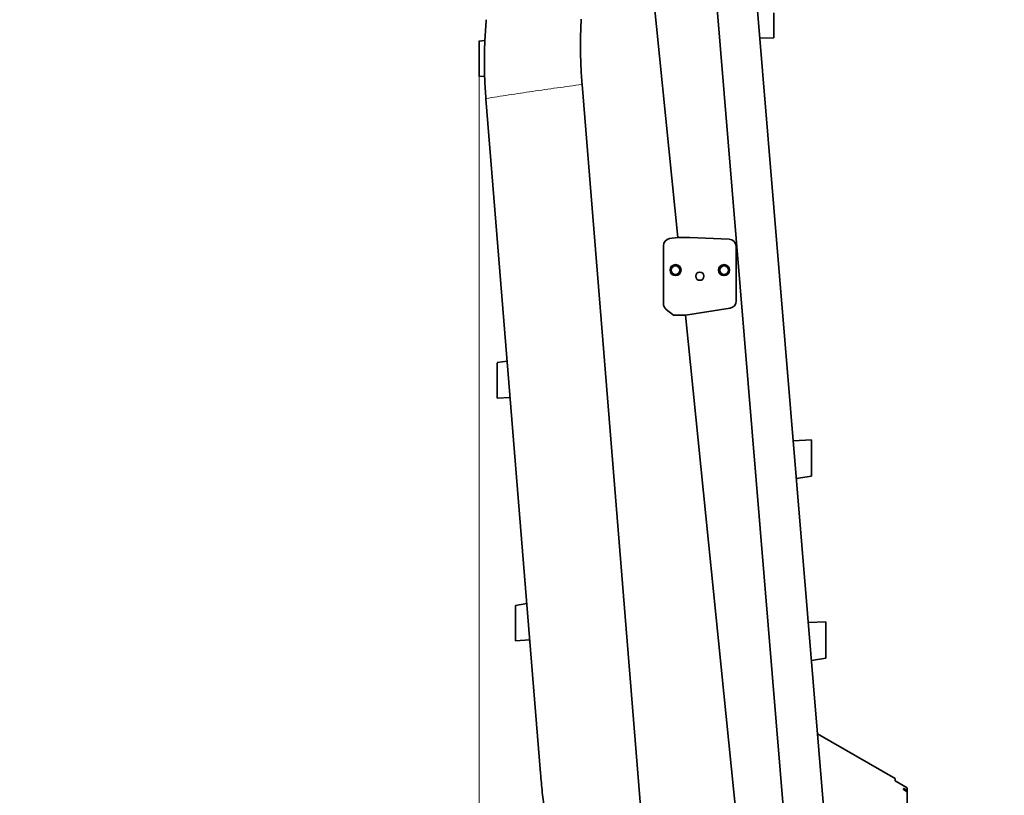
# Model space of a CAD drawing. Header units: millimetres. Extents: x 0 to 11920, y 0 to 8400.
# Tile 7 of 66: x 1333 to 2144, y 2896 to 3536. Entities that reach past the tile are written whole.
import ezdxf

# ---------------------------------------------------------------- set-up
doc = ezdxf.new("R2010")
doc.units = ezdxf.units.MM
doc.header["$LTSCALE"] = 20
doc.styles.add('SLDTEXTSTYLE0', font='TXT', dxfattribs={"width": 0.605})
doc.dimstyles.new('SLDDIMSTYLE0', dxfattribs={"dimtxt": 70, "dimasz": 70, "dimexe": 0, "dimexo": 0.0625, "dimgap": 17.5, "dimtad": 1, "dimdec": 1, "dimrnd": 1e-09, "dimzin": 12, "dimdsep": 46, "dimtxsty": 'SLDTEXTSTYLE0', "dimsah": 1, "dimcen": 0.09, "dimadec": 0, "dimazin": 3, "dimtfac": 1, "dimtofl": 0, "dimtmove": 0, "dimatfit": 3, "dimfxl": 1, "dimfrac": 2, "dimtolj": 1, "dimtzin": 12, "dimarcsym": 0})

# ---------------------------------------------------------------- blocks, each defined once
blk = doc.blocks.new('_D_15')
at = {"color": 7, "linetype": 'Continuous', "lineweight": 0}
for p, q in [((1711.17, 3488.94), (1711.17, 1574.44)), ((2144.17, 1695.71), (2144.17, 1574.44)), ((1711.17, 1604.44), (719.24, 1604.44)), ((1711.17, 1604.44), (2144.17, 1604.44))]:
    blk.add_line(p, q, dxfattribs=at)
at = {"color": 7, "linetype": 'Continuous', "lineweight": 18}
for points in [[(1711.17, 1604.44), (1781.17, 1594.44), (1781.17, 1614.44)], [(2144.17, 1604.44), (2074.17, 1614.44), (2074.17, 1594.44)]]:
    blk.add_solid(points, dxfattribs=at)
at = {"color": 7, "linetype": 'Continuous', "lineweight": 18, "char_height": 70, "attachment_point": 1, "style": 'SLDTEXTSTYLE0'}
for s, insert in [('(2x M8 Through)', (905.91, 1694.68)), ('433', (719.24, 1694.68))]:
    blk.add_mtext(s, dxfattribs=dict(at, insert=insert))

msp = doc.modelspace()

# ---------------------------------------------------------------- linework, layer by layer
at = {"color": 7, "linetype": 'Continuous', "lineweight": 35}
for p, q in [((1832.69, 3774.01), (1875, 3356.44)), ((1963.03, 2874.99), (1904.73, 3577.87)), ((1940.13, 3550.22), (1996.22, 2874.09)), ((1954.17, 3541.68), (1954.17, 3521.11)), ((1716.05, 3518.93), (1711.01, 3518.15)), ((1954.17, 3521.11), (1942.59, 3520.64)), ((1711.17, 3489.16), (1715.85, 3489.39)), ((1711.17, 3489.16), (1715.85, 3489.39)), ((1846.33, 2862.98), (1796.14, 3482.61)), ((1716.83, 3470.93), (1716.85, 3470.7)), ((1761.89, 2914.52), (1716.85, 3470.7)), ((1875, 3356.44), (1868.25, 3355.4)), ((1885, 3356.44), (1875, 3356.44)), ((1917.45, 3354.89), (1885, 3356.44)), ((1863.17, 3349.47), (1863.17, 3301.83)), ((1923.17, 3304.03), (1923.17, 3348.9)), ((1865.49, 3297.08), (1871.48, 3292.44)), ((1881.48, 3292.44), (1918.08, 3298.1)), ((1871.48, 3292.44), (1881.48, 3292.44)), ((1881.48, 3292.44), (1924.16, 2871.25)), ((1734.36, 3254.44), (1726.16, 3253.18)), ((1726.1, 3223.92), (1736.79, 3224.44)), ((1985.17, 3189.44), (1970.12, 3188.71)), ((1972.71, 3157.52), (1985.17, 3159.44)), ((1972.71, 3157.52), (1972.71, 3157.52)), ((1741.17, 3052.99), (1750.56, 3054.44)), ((1997.17, 3039.44), (1982.56, 3038.73)), ((1741.17, 3023.87), (1752.99, 3024.44)), ((1985.15, 3007.59), (1997.17, 3009.44)), ((1985.15, 3007.59), (1985.15, 3007.59)), ((2054.18, 2910.1), (1990.2, 2946.99)), ((2054.17, 2908.31), (2054.17, 2910.09)), ((2064.17, 2902.53), (2054.17, 2908.31)), ((2061.17, 2901.08), (2061.17, 2902.02)), ((2061.17, 2901.08), (2064.17, 2899.32)), ((2064.17, 2902.53), (2064.17, 2900.26)), ((2064.17, 2900.26), (2064.17, 2899.32)), ((2064.17, 2899.32), (2064.17, 2887.95))]:
    msp.add_line(p, q, dxfattribs=at)
at = {"color": 8, "linetype": 'Continuous', "lineweight": 18}
msp.add_line((1711.17, 3489.18), (1715.84, 3489.41), dxfattribs=at)
at = {"color": 8, "linetype": 'Continuous', "lineweight": 18, "flags": 128}
msp.add_lwpolyline([(2054.17, 2910.09), (2036.84, 2920.08), (1990.17, 2947)], dxfattribs=at)
at = {"color": 7, "linetype": 'Continuous', "lineweight": 35, "flags": 128}
msp.add_lwpolyline([(2064.17, 2900.26), (2061.44, 2901.86), (2061.17, 2902.02)], dxfattribs=at)
at = {"color": 7, "linetype": 'Continuous', "lineweight": 35}
for centre, radius in [((1873.17, 3329.44), 4.55), ((1873.17, 3329.44), 3.55), ((1893.17, 3324.44), 3.4), ((1913.17, 3329.44), 4.55), ((1913.17, 3329.44), 3.55)]:
    msp.add_circle(centre, radius, dxfattribs=at)
for centre, start, end in [((1869.17, 3349.47), 98.78555, 180), ((1917.17, 3348.9), 0, 87.25686), ((1917.17, 3304.03), 278.78555, 0), ((1869.17, 3301.83), 180, 232.24039)]:
    msp.add_arc(centre, 6, start, end, dxfattribs=at)
for points, knots in [([(1717.2, 3535.98), (1716.77, 3530.54), (1715.93, 3519.66), (1715.53, 3503.35), (1715.73, 3487.08), (1716.46, 3476.32), (1716.83, 3470.93)], [0, 0, 0, 0, 0.251028, 0.502059, 0.750677, 1, 1, 1, 1]), ([(1796.14, 3482.61), (1795.79, 3487.61), (1795.09, 3497.62), (1794.79, 3511.61), (1794.88, 3524.51), (1795.23, 3532.39), (1795.41, 3536.33)], [0, 0, 0, 0, 0.28, 0.560108, 0.780132, 1, 1, 1, 1]), ([(1711.17, 3518.15), (1711.17, 3518), (1711.17, 3517.68), (1711.17, 3516.69), (1711.17, 3515.33), (1711.17, 3513.61), (1711.17, 3511.64), (1711.17, 3509.43), (1711.17, 3507.1), (1711.17, 3504.65), (1711.17, 3502.2), (1711.17, 3499.78), (1711.17, 3497.48), (1711.17, 3495.34), (1711.17, 3493.45), (1711.17, 3491.84), (1711.17, 3490.58), (1711.17, 3489.69), (1711.17, 3489.25), (1711.17, 3489.2), (1711.17, 3489.18)], [0, 0, 0, 0, 0.048177, 0.105036, 0.163573, 0.219957, 0.278004, 0.333932, 0.391491, 0.447304, 0.504725, 0.560768, 0.618416, 0.674835, 0.732874, 0.789569, 0.847905, 0.904659, 0.963065, 1, 1, 1, 1]), ([(1726.17, 3223.93), (1726.17, 3223.97), (1726.17, 3224.04), (1726.17, 3224.67), (1726.17, 3225.67), (1726.17, 3227.02), (1726.17, 3228.71), (1726.17, 3230.66), (1726.17, 3232.85), (1726.17, 3235.19), (1726.17, 3237.66), (1726.17, 3240.14), (1726.17, 3242.6), (1726.17, 3244.92), (1726.17, 3247.08), (1726.17, 3248.97), (1726.17, 3250.58), (1726.17, 3251.83), (1726.17, 3252.69), (1726.17, 3253.14), (1726.17, 3253.13), (1726.17, 3253.13)], [0, 0, 0, 0, 0.052382, 0.106288, 0.158669, 0.212559, 0.265125, 0.319191, 0.372178, 0.426679, 0.480076, 0.535012, 0.588578, 0.643701, 0.697166, 0.7522, 0.805346, 0.860057, 0.912781, 0.967054, 1, 1, 1, 1]), ([(1985.17, 3159.49), (1985.17, 3159.49), (1985.17, 3159.49), (1985.17, 3159.98), (1985.17, 3160.87), (1985.17, 3162.18), (1985.17, 3163.81), (1985.17, 3165.77), (1985.17, 3167.95), (1985.17, 3170.34), (1985.17, 3172.83), (1985.17, 3175.38), (1985.17, 3177.88), (1985.17, 3180.3), (1985.17, 3182.54), (1985.17, 3184.57), (1985.17, 3186.29), (1985.17, 3187.69), (1985.17, 3188.7), (1985.17, 3189.33), (1985.17, 3189.4), (1985.17, 3189.43)], [0, 0, 0, 0, 0.036591, 0.089474, 0.143882, 0.196809, 0.25126, 0.304254, 0.358782, 0.411783, 0.466328, 0.519256, 0.573728, 0.626611, 0.681034, 0.733901, 0.7883, 0.841181, 0.895587, 0.948508, 1, 1, 1, 1]), ([(1741.17, 3052.99), (1741.17, 3052.95), (1741.17, 3052.88), (1741.17, 3052.25), (1741.17, 3051.26), (1741.17, 3049.91), (1741.17, 3048.23), (1741.17, 3046.29), (1741.17, 3044.11), (1741.17, 3041.77), (1741.17, 3039.32), (1741.17, 3036.85), (1741.17, 3034.4), (1741.17, 3032.09), (1741.17, 3029.94), (1741.17, 3028.05), (1741.17, 3026.45), (1741.17, 3025.21), (1741.17, 3024.35), (1741.17, 3023.93), (1741.17, 3023.88), (1741.17, 3023.87)], [0, 0, 0, 0, 0.0523825, 0.106289, 0.1586704, 0.2125613, 0.2651249, 0.3191888, 0.3721759, 0.4266771, 0.4800708, 0.5350029, 0.5885652, 0.6436847, 0.6971537, 0.7521909, 0.8053421, 0.86006, 0.9127803, 0.9670503, 1, 1, 1, 1]), ([(1997.17, 3009.49), (1997.17, 3009.49), (1997.17, 3009.49), (1997.17, 3009.98), (1997.17, 3010.87), (1997.17, 3012.18), (1997.17, 3013.81), (1997.17, 3015.77), (1997.17, 3017.95), (1997.17, 3020.34), (1997.17, 3022.83), (1997.17, 3025.38), (1997.17, 3027.88), (1997.17, 3030.3), (1997.17, 3032.54), (1997.17, 3034.57), (1997.17, 3036.29), (1997.17, 3037.69), (1997.17, 3038.7), (1997.17, 3039.33), (1997.17, 3039.4), (1997.17, 3039.43)], [0, 0, 0, 0, 0.036591, 0.089474, 0.143882, 0.196809, 0.25126, 0.304254, 0.358782, 0.411783, 0.466328, 0.519256, 0.573728, 0.626611, 0.681034, 0.733901, 0.7883, 0.841181, 0.895587, 0.948508, 1, 1, 1, 1]), ([(1761.89, 2914.52), (1762.35, 2909.26), (1763.27, 2898.74), (1765.12, 2882.98), (1767.29, 2867.22), (1769.05, 2856.75), (1769.94, 2851.51)], [0, 0, 0, 0, 0.249608, 0.499349, 0.74957, 1, 1, 1, 1])]:
    msp.add_open_spline(points, degree=3, knots=knots, dxfattribs=at)
at = {"color": 8, "linetype": 'Continuous', "lineweight": 18}
msp.add_open_spline([(1716.83, 3470.93), (1723.11, 3471.92), (1735.68, 3473.89), (1755.3, 3476.83), (1775.39, 3479.74), (1789.23, 3481.65), (1796.14, 3482.61)], degree=3, knots=[0, 0, 0, 0, 0.249867, 0.500088, 0.750265, 1, 1, 1, 1], dxfattribs=at)

# ---------------------------------------------------------------- dimensions: what is measured, and where the dimension line sits
at = {"color": 7, "linetype": 'Continuous', "lineweight": 18}
dim = msp.add_linear_dim(base=(2144.17, 1604.44), p1=(1711.17, 3492.94), p2=(2144.17, 1699.71), text='<> (2x M8 Through)', dimstyle='SLDDIMSTYLE0', dxfattribs=at)
dim.commit()
dim.dimension.update_dxf_attribs({"geometry": '_D_15', "text_midpoint": (1168.17, 1604.44), "dimtype": 160})

doc.saveas('drawing.dxf')
